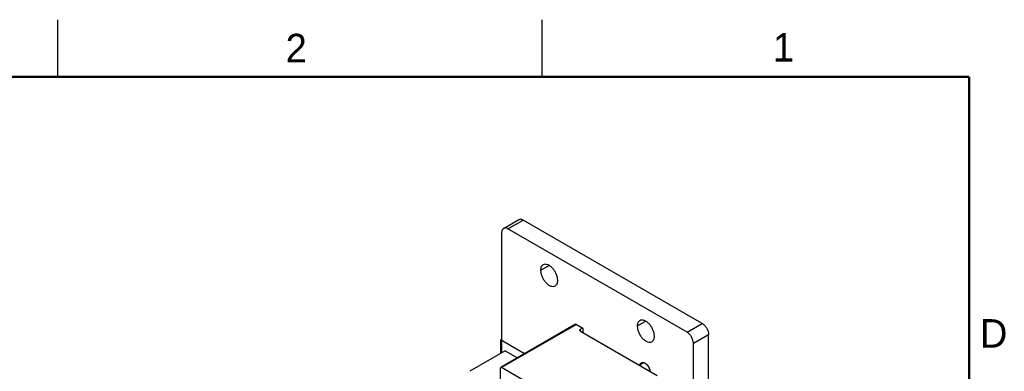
# Model space of a CAD drawing. Header units: inches. Extents: x 0 to 34, y 0 to 22.
# Tile 43 of 43: x 25.2 to 33.8, y 18.9 to 22. Entities that reach past the tile are written whole.
import ezdxf

# ---------------------------------------------------------------- set-up
doc = ezdxf.new("R2010")
doc.units = ezdxf.units.IN
doc.header["$LTSCALE"] = 1.87
doc.header["$MEASUREMENT"] = 0
doc.layers.get('0').update_dxf_attribs({"linetype": 'CONTINUOUS'})
doc.layers.add('02___PRT_ALL_AXES', color=7, linetype='CONTINUOUS')
doc.layers.add('DATUMCURVES', color=7, linetype='CONTINUOUS')
doc.styles.add('TEXTSTYLE_2', font='txt')

msp = doc.modelspace()

# ---------------------------------------------------------------- linework, layer by layer
at = {"color": 2, "linetype": 'CONTINUOUS'}
for p, q in [((25.5, 22), (25.5, 21.5)), ((29.75, 22), (29.75, 21.5))]:
    msp.add_line(p, q, dxfattribs=at)
at = {"color": 7, "linetype": 'CONTINUOUS'}
for p, q in [((29.4142, 20.1697), (29.5478, 20.2469)), ((29.4536, 20.1658), (29.5872, 20.243)), ((29.3979, 20.1337), (29.3979, 19.0776)), ((31.0248, 19.2586), (29.4536, 20.1658)), ((30.0465, 19.3286), (29.3895, 18.9492)), ((30.0543, 19.3278), (29.3973, 18.9484)), ((30.0543, 19.3278), (30.11, 19.2956)), ((30.11, 19.2956), (30.0905, 19.2844)), ((30.0905, 19.2683), (30.0905, 19.2844)), ((30.11, 19.2956), (30.11, 19.257)), ((31.0248, 19.2586), (31.1584, 19.3358)), ((30.0905, 19.2683), (30.7642, 18.8793)), ((31.0805, 19.1622), (31.2141, 19.2393)), ((31.0805, 12.7423), (31.0805, 19.1622)), ((29.4292, 19.0957), (29.1181, 18.916)), ((29.4292, 19.0957), (29.5361, 19.0339)), ((29.3862, 18.942), (29.3862, 18.8282)), ((30.2102, 18.4791), (29.3973, 18.9484)), ((30.6055, 18.9709), (30.6424, 18.9922))]:
    msp.add_line(p, q, dxfattribs=at)
at = {"color": 3, "linetype": 'CONTINUOUS'}
for p, q in [((31.1584, 19.3358), (29.5872, 20.243)), ((31.2141, 12.8194), (31.2141, 19.2393))]:
    msp.add_line(p, q, dxfattribs=at)
at = {"color": 4, "linetype": 'CONTINUOUS'}
msp.add_line((30.6334, 18.9936), (30.6367, 18.9937), dxfattribs=at)
at = {"color": 7, "linetype": 'CONTINUOUS', "const_width": 0.02}
for points in [[(33.5, 21.5), (0.5, 21.5)], [(33.5, 0.5), (33.5, 21.5)]]:
    msp.add_lwpolyline(points, dxfattribs=at)
at = {"color": 3, "linetype": 'CONTINUOUS'}
for points, knots in [([(29.5478, 20.2469), (29.5504, 20.2484), (29.5564, 20.2505), (29.5663, 20.2508), (29.5769, 20.2482), (29.5837, 20.245), (29.5872, 20.243)], [0, 0, 0, 0, 0.217744, 0.450885, 0.710458, 1, 1, 1, 1]), ([(31.1584, 19.3358), (31.1663, 19.3312), (31.1813, 19.3186), (31.1987, 19.2948), (31.2107, 19.2677), (31.2141, 19.2485), (31.2141, 19.2393)], [0, 0, 0, 0, 0.237251, 0.500006, 0.762758, 1, 1, 1, 1])]:
    msp.add_open_spline(points, degree=3, knots=knots, dxfattribs=at)
at = {"color": 7, "linetype": 'CONTINUOUS'}
for points, knots in [([(29.4142, 20.1697), (29.4116, 20.1682), (29.4067, 20.1641), (29.4016, 20.1557), (29.3985, 20.1452), (29.3979, 20.1377), (29.3979, 20.1337)], [0, 0, 0, 0, 0.21775, 0.450892, 0.710464, 1, 1, 1, 1]), ([(29.4536, 20.1658), (29.4501, 20.1678), (29.4432, 20.1711), (29.4327, 20.1736), (29.4228, 20.1734), (29.4168, 20.1712), (29.4142, 20.1697)], [0, 0, 0, 0, 0.289542, 0.549115, 0.782256, 1, 1, 1, 1]), ([(30.0465, 19.3286), (30.047, 19.3289), (30.0482, 19.3293), (30.0502, 19.3293), (30.0523, 19.3288), (30.0536, 19.3282), (30.0543, 19.3278)], [0, 0, 0, 0, 0.217744, 0.450885, 0.710458, 1, 1, 1, 1]), ([(30.0848, 19.2763), (30.0848, 19.2771), (30.085, 19.2787), (30.0862, 19.2808), (30.0881, 19.2828), (30.0897, 19.2839), (30.0905, 19.2844)], [0, 0, 0, 0, 0.217754, 0.450899, 0.710469, 1, 1, 1, 1]), ([(30.0905, 19.2683), (30.0897, 19.2688), (30.0881, 19.2699), (30.0862, 19.2718), (30.085, 19.274), (30.0848, 19.2756), (30.0848, 19.2763)], [0, 0, 0, 0, 0.289531, 0.549101, 0.782246, 1, 1, 1, 1]), ([(31.0805, 19.1622), (31.0805, 19.1713), (31.0771, 19.1906), (31.0651, 19.2176), (31.0477, 19.2415), (31.0327, 19.254), (31.0248, 19.2586)], [0, 0, 0, 0, 0.237242, 0.499994, 0.762749, 1, 1, 1, 1]), ([(29.3895, 18.9492), (29.3889, 18.9489), (29.388, 18.9481), (29.3869, 18.9464), (29.3863, 18.9443), (29.3862, 18.9428), (29.3862, 18.942)], [0, 0, 0, 0, 0.21775, 0.450892, 0.710464, 1, 1, 1, 1]), ([(29.3973, 18.9484), (29.3966, 18.9488), (29.3953, 18.9495), (29.3932, 18.95), (29.3912, 18.9499), (29.39, 18.9495), (29.3895, 18.9492)], [0, 0, 0, 0, 0.289542, 0.549115, 0.782256, 1, 1, 1, 1]), ([(30.6157, 18.9651), (30.6168, 18.9647), (30.6214, 18.9626), (30.6257, 18.9599), (30.6288, 18.9575)], [0, 0, 0, 0, 0.234231, 1, 1, 1, 1])]:
    msp.add_open_spline(points, degree=3, knots=knots, dxfattribs=at)
at = {"color": 4, "linetype": 'CONTINUOUS'}
for points, knots in [([(30.6128, 18.9752), (30.6131, 18.9758), (30.6134, 18.9767), (30.6138, 18.9778), (30.6141, 18.9784), (30.6143, 18.9789), (30.6144, 18.9793), (30.6145, 18.9796), (30.6146, 18.9798), (30.6147, 18.98), (30.6147, 18.9801), (30.6147, 18.9801), (30.6148, 18.9802), (30.6148, 18.9802), (30.6148, 18.9803), (30.6149, 18.9805), (30.6151, 18.9807), (30.6152, 18.9809), (30.6153, 18.9812), (30.6156, 18.9817), (30.616, 18.9824), (30.6164, 18.9831), (30.6167, 18.9835), (30.6169, 18.9838), (30.617, 18.984), (30.6171, 18.9842), (30.6172, 18.9844), (30.6173, 18.9845), (30.6173, 18.9845), (30.6173, 18.9846), (30.6174, 18.9846), (30.6174, 18.9846), (30.6175, 18.9847), (30.6176, 18.9848), (30.6177, 18.985), (30.6179, 18.9852), (30.6181, 18.9855), (30.6184, 18.9858), (30.6187, 18.9861), (30.619, 18.9864), (30.6193, 18.9868), (30.6196, 18.9871), (30.6198, 18.9874), (30.62, 18.9876), (30.6202, 18.9878), (30.6203, 18.9879), (30.6204, 18.988), (30.6204, 18.988), (30.6205, 18.9881), (30.6205, 18.9881), (30.6206, 18.9882), (30.6207, 18.9882), (30.6208, 18.9884), (30.621, 18.9885), (30.6213, 18.9887), (30.6216, 18.9889), (30.6219, 18.9891), (30.6223, 18.9894), (30.6226, 18.9896), (30.623, 18.9899), (30.6233, 18.9902), (30.6236, 18.9904), (30.6239, 18.9906), (30.624, 18.9907), (30.6242, 18.9907), (30.6242, 18.9908), (30.6243, 18.9908), (30.6243, 18.9909), (30.6243, 18.9909), (30.6244, 18.9909), (30.6245, 18.9909), (30.6246, 18.991), (30.6248, 18.9911), (30.625, 18.9912), (30.6253, 18.9913), (30.6258, 18.9915), (30.6265, 18.9918), (30.6271, 18.9921), (30.6276, 18.9923), (30.6279, 18.9924), (30.6281, 18.9925), (30.6283, 18.9926), (30.6284, 18.9926), (30.6286, 18.9927), (30.6286, 18.9927), (30.6286, 18.9927), (30.6287, 18.9927), (30.6287, 18.9927), (30.6288, 18.9927), (30.629, 18.9928), (30.6292, 18.9928), (30.6295, 18.9929), (30.6298, 18.9929), (30.6303, 18.993), (30.6309, 18.9931), (30.6319, 18.9933), (30.6328, 18.9935), (30.6334, 18.9936)], [0, 0, 0, 0, 0.0625, 0.09375, 0.109375, 0.125, 0.140625, 0.148438, 0.15625, 0.160156, 0.164062, 0.166016, 0.167969, 0.169922, 0.171875, 0.179688, 0.1875, 0.195312, 0.203125, 0.21875, 0.25, 0.28125, 0.296875, 0.304688, 0.3125, 0.320312, 0.328125, 0.330078, 0.332031, 0.333008, 0.333984, 0.335938, 0.339844, 0.34375, 0.351562, 0.359375, 0.375, 0.390625, 0.40625, 0.421875, 0.4375, 0.453125, 0.46875, 0.476562, 0.484375, 0.492188, 0.496094, 0.498047, 0.5, 0.501953, 0.503906, 0.507812, 0.515625, 0.523438, 0.53125, 0.546875, 0.5625, 0.578125, 0.59375, 0.609375, 0.625, 0.640625, 0.648438, 0.65625, 0.660156, 0.664062, 0.666016, 0.666992, 0.667969, 0.669922, 0.671875, 0.679688, 0.6875, 0.695312, 0.703125, 0.71875, 0.75, 0.78125, 0.796875, 0.804688, 0.8125, 0.820312, 0.828125, 0.830078, 0.832031, 0.833008, 0.833984, 0.835938, 0.839844, 0.84375, 0.851562, 0.859375, 0.875, 0.890625, 0.90625, 0.9375, 1, 1, 1, 1]), ([(30.6367, 18.9937), (30.6369, 18.9937), (30.6372, 18.9937), (30.6376, 18.9936), (30.6379, 18.9936), (30.6381, 18.9936), (30.6383, 18.9936), (30.6384, 18.9936), (30.6385, 18.9936), (30.6387, 18.9936), (30.639, 18.9935), (30.6393, 18.9935), (30.6397, 18.9934), (30.64, 18.9934), (30.6402, 18.9934), (30.6403, 18.9934), (30.6404, 18.9933), (30.6405, 18.9933), (30.6408, 18.9933), (30.641, 18.9932), (30.6414, 18.9932), (30.6417, 18.9931), (30.6418, 18.9931), (30.642, 18.9931), (30.642, 18.9931), (30.6421, 18.993), (30.6422, 18.993), (30.6425, 18.993), (30.6428, 18.9929), (30.6431, 18.9928), (30.6434, 18.9927), (30.6437, 18.9927), (30.6439, 18.9926), (30.644, 18.9926), (30.6443, 18.9925), (30.6446, 18.9924), (30.645, 18.9923), (30.6453, 18.9922), (30.6456, 18.9921), (30.6459, 18.992), (30.6461, 18.992), (30.6465, 18.9918), (30.6471, 18.9916), (30.6476, 18.9914), (30.6479, 18.9914)], [0, 0, 0, 0, 0.0625, 0.09375, 0.125, 0.140625, 0.15625, 0.164062, 0.171875, 0.1875, 0.21875, 0.25, 0.28125, 0.3125, 0.328125, 0.335938, 0.34375, 0.359375, 0.375, 0.40625, 0.4375, 0.46875, 0.484375, 0.492188, 0.5, 0.507812, 0.515625, 0.53125, 0.5625, 0.59375, 0.625, 0.640625, 0.65625, 0.671875, 0.6875, 0.71875, 0.75, 0.78125, 0.8125, 0.828125, 0.84375, 0.875, 0.9375, 1, 1, 1, 1]), ([(30.6479, 18.9914), (30.6482, 18.9912), (30.6486, 18.991), (30.6493, 18.9908), (30.6496, 18.9906), (30.6499, 18.9905), (30.6501, 18.9904), (30.6503, 18.9904), (30.6504, 18.9903), (30.6504, 18.9903), (30.6505, 18.9903), (30.6508, 18.9901), (30.6512, 18.99), (30.6516, 18.9897), (30.6521, 18.9895), (30.6526, 18.9893), (30.6528, 18.9892), (30.653, 18.9891), (30.6532, 18.989), (30.6534, 18.9889), (30.6537, 18.9887), (30.6541, 18.9885), (30.6544, 18.9883), (30.6547, 18.9881), (30.655, 18.988), (30.6552, 18.9879), (30.6553, 18.9878), (30.6554, 18.9878), (30.6554, 18.9878), (30.6555, 18.9877), (30.6556, 18.9877), (30.6557, 18.9876), (30.6559, 18.9875), (30.6562, 18.9873), (30.6565, 18.9871), (30.6569, 18.9869), (30.6573, 18.9866), (30.6577, 18.9864), (30.6579, 18.9863), (30.658, 18.9862), (30.6582, 18.9861), (30.6585, 18.9859), (30.6589, 18.9856), (30.6594, 18.9853), (30.6599, 18.9849), (30.6603, 18.9847), (30.6606, 18.9845), (30.6608, 18.9844), (30.6609, 18.9842), (30.6611, 18.9841), (30.6616, 18.9837), (30.6624, 18.9832), (30.663, 18.9827), (30.6633, 18.9824)], [0, 0, 0, 0, 0.0625, 0.09375, 0.125, 0.140625, 0.15625, 0.164062, 0.167969, 0.171875, 0.179688, 0.1875, 0.21875, 0.25, 0.28125, 0.3125, 0.328125, 0.335938, 0.34375, 0.359375, 0.375, 0.40625, 0.4375, 0.453125, 0.46875, 0.484375, 0.492188, 0.496094, 0.5, 0.503906, 0.507812, 0.515625, 0.53125, 0.546875, 0.5625, 0.59375, 0.625, 0.640625, 0.65625, 0.664062, 0.671875, 0.6875, 0.71875, 0.75, 0.78125, 0.8125, 0.828125, 0.835938, 0.84375, 0.859375, 0.875, 0.9375, 1, 1, 1, 1]), ([(30.6633, 18.9824), (30.6636, 18.9822), (30.6641, 18.9818), (30.6647, 18.9813), (30.6651, 18.981), (30.6654, 18.9808), (30.6656, 18.9806), (30.6657, 18.9805), (30.6658, 18.9804), (30.6659, 18.9804), (30.666, 18.9803), (30.6662, 18.9801), (30.6666, 18.9798), (30.6671, 18.9793), (30.6675, 18.9789), (30.6679, 18.9786), (30.6682, 18.9783), (30.6684, 18.9782), (30.6685, 18.978), (30.6687, 18.9778), (30.669, 18.9775), (30.6694, 18.9772), (30.6699, 18.9767), (30.6703, 18.9763), (30.6706, 18.9761), (30.6707, 18.9759), (30.6708, 18.9758), (30.6709, 18.9757), (30.6711, 18.9755), (30.6713, 18.9753), (30.6717, 18.9749), (30.6721, 18.9745), (30.6725, 18.9741), (30.6728, 18.9738), (30.673, 18.9736), (30.6731, 18.9735), (30.6732, 18.9734), (30.6732, 18.9733), (30.6733, 18.9732), (30.6736, 18.973), (30.6739, 18.9726), (30.6744, 18.9721), (30.6748, 18.9716), (30.6752, 18.9712), (30.6754, 18.9709), (30.6756, 18.9707), (30.6757, 18.9705), (30.6759, 18.9703), (30.6762, 18.9699), (30.6766, 18.9695), (30.6772, 18.9688), (30.6776, 18.9683), (30.6779, 18.9679)], [0, 0, 0, 0, 0.0625, 0.09375, 0.125, 0.140625, 0.15625, 0.164062, 0.167969, 0.171875, 0.179688, 0.1875, 0.21875, 0.25, 0.28125, 0.3125, 0.328125, 0.335938, 0.34375, 0.359375, 0.375, 0.40625, 0.4375, 0.46875, 0.484375, 0.492188, 0.5, 0.507812, 0.515625, 0.53125, 0.5625, 0.59375, 0.625, 0.640625, 0.65625, 0.664062, 0.667969, 0.671875, 0.679688, 0.6875, 0.71875, 0.75, 0.78125, 0.8125, 0.828125, 0.835938, 0.84375, 0.859375, 0.875, 0.90625, 0.9375, 1, 1, 1, 1]), ([(30.6779, 18.9679), (30.6782, 18.9676), (30.6786, 18.9671), (30.6791, 18.9664), (30.6794, 18.9659), (30.6797, 18.9656), (30.6799, 18.9654), (30.68, 18.9652), (30.6801, 18.9652), (30.6801, 18.9651), (30.6802, 18.9649), (30.6804, 18.9647), (30.6807, 18.9642), (30.6811, 18.9637), (30.6815, 18.9631), (30.6818, 18.9627), (30.682, 18.9624), (30.6821, 18.9623), (30.6822, 18.9621), (30.6824, 18.962), (30.6825, 18.9617), (30.6828, 18.9614), (30.6831, 18.9609), (30.6834, 18.9605), (30.6836, 18.9601), (30.6838, 18.9598), (30.684, 18.9596), (30.6841, 18.9594), (30.6842, 18.9593), (30.6843, 18.9591), (30.6844, 18.9589), (30.6845, 18.9587), (30.6847, 18.9584), (30.685, 18.958), (30.6853, 18.9575), (30.6856, 18.957), (30.6858, 18.9566), (30.686, 18.9564), (30.6861, 18.9562), (30.6862, 18.956), (30.6864, 18.9556), (30.6867, 18.9551), (30.6871, 18.9545), (30.6874, 18.9539), (30.6877, 18.9534), (30.6879, 18.953), (30.688, 18.9528), (30.6881, 18.9526), (30.6883, 18.9524), (30.6886, 18.9518), (30.6891, 18.9509), (30.6895, 18.95), (30.6897, 18.9496)], [0, 0, 0, 0, 0.0625, 0.09375, 0.125, 0.140625, 0.15625, 0.164062, 0.167969, 0.171875, 0.179688, 0.1875, 0.21875, 0.25, 0.28125, 0.3125, 0.320312, 0.328125, 0.335938, 0.34375, 0.359375, 0.375, 0.40625, 0.4375, 0.453125, 0.46875, 0.484375, 0.492188, 0.5, 0.507812, 0.515625, 0.53125, 0.546875, 0.5625, 0.59375, 0.625, 0.640625, 0.65625, 0.664062, 0.671875, 0.6875, 0.71875, 0.75, 0.78125, 0.8125, 0.828125, 0.835938, 0.84375, 0.859375, 0.875, 0.9375, 1, 1, 1, 1]), ([(30.6897, 18.9496), (30.6899, 18.9492), (30.6902, 18.9487), (30.6906, 18.9479), (30.6909, 18.9474), (30.691, 18.947), (30.6912, 18.9467), (30.6913, 18.9465), (30.6913, 18.9464), (30.6914, 18.9462), (30.6916, 18.9459), (30.6918, 18.9454), (30.6921, 18.9448), (30.6923, 18.9442), (30.6926, 18.9437), (30.6927, 18.9434), (30.6928, 18.9433), (30.6928, 18.9431), (30.6928, 18.943), (30.6929, 18.9429), (30.693, 18.9426), (30.6932, 18.9422), (30.6934, 18.9417), (30.6936, 18.9411), (30.6938, 18.9406), (30.694, 18.9403), (30.6941, 18.9401), (30.6941, 18.9399), (30.6942, 18.9398), (30.6943, 18.9396), (30.6944, 18.9392), (30.6946, 18.9386), (30.6948, 18.938), (30.695, 18.9375), (30.6952, 18.937), (30.6953, 18.9368), (30.6954, 18.9366), (30.6954, 18.9364), (30.6956, 18.936), (30.6957, 18.9354), (30.696, 18.9348), (30.6962, 18.9342), (30.6963, 18.9336), (30.6965, 18.9333), (30.6965, 18.9331), (30.6966, 18.9328), (30.6967, 18.9326), (30.6968, 18.9319), (30.6971, 18.931), (30.6974, 18.9301), (30.6975, 18.9297)], [0, 0, 0, 0, 0.0625, 0.09375, 0.125, 0.140625, 0.15625, 0.164062, 0.171875, 0.179688, 0.1875, 0.21875, 0.25, 0.28125, 0.3125, 0.320312, 0.328125, 0.332031, 0.335938, 0.34375, 0.359375, 0.375, 0.40625, 0.4375, 0.46875, 0.484375, 0.492188, 0.5, 0.507812, 0.515625, 0.53125, 0.5625, 0.59375, 0.625, 0.640625, 0.65625, 0.664062, 0.671875, 0.6875, 0.71875, 0.75, 0.78125, 0.8125, 0.828125, 0.835938, 0.84375, 0.859375, 0.875, 0.9375, 1, 1, 1, 1]), ([(30.6975, 18.9297), (30.6976, 18.9294), (30.6977, 18.9289), (30.6979, 18.9282), (30.698, 18.9277), (30.6981, 18.9275), (30.6981, 18.9272), (30.6982, 18.9268), (30.6983, 18.9264), (30.6984, 18.926), (30.6985, 18.9257), (30.6985, 18.9254), (30.6985, 18.9253), (30.6986, 18.9252), (30.6986, 18.925), (30.6987, 18.9247), (30.6987, 18.9243), (30.6988, 18.9239), (30.6989, 18.9235), (30.699, 18.9232), (30.699, 18.9231), (30.699, 18.923), (30.699, 18.9229), (30.699, 18.9228), (30.6991, 18.9225), (30.6991, 18.9222), (30.6992, 18.9218), (30.6993, 18.9214), (30.6993, 18.9211), (30.6994, 18.9208), (30.6994, 18.9205), (30.6995, 18.9202), (30.6995, 18.9198), (30.6996, 18.9194), (30.6996, 18.9191), (30.6996, 18.9188), (30.6997, 18.9187), (30.6997, 18.9186), (30.6997, 18.9184), (30.6997, 18.9181), (30.6998, 18.9177), (30.6998, 18.9172), (30.6999, 18.9167), (30.6999, 18.9164)], [0, 0, 0, 0, 0.0625, 0.125, 0.15625, 0.171875, 0.1875, 0.21875, 0.25, 0.28125, 0.3125, 0.328125, 0.335938, 0.34375, 0.359375, 0.375, 0.40625, 0.4375, 0.46875, 0.484375, 0.492188, 0.5, 0.507812, 0.515625, 0.53125, 0.5625, 0.59375, 0.625, 0.65625, 0.671875, 0.6875, 0.71875, 0.75, 0.78125, 0.8125, 0.828125, 0.835938, 0.84375, 0.859375, 0.875, 0.90625, 0.9375, 1, 1, 1, 1])]:
    msp.add_open_spline(points, degree=3, knots=knots, dxfattribs=at)
at = {"layer": '02___PRT_ALL_AXES', "color": 7, "linetype": 'CONTINUOUS'}
for p, q in [((29.8149, 19.8447), (29.7398, 19.8013)), ((30.6634, 19.3547), (30.5883, 19.3114))]:
    msp.add_line(p, q, dxfattribs=at)
for points, knots in [([(29.7618, 19.8499), (29.7583, 19.8479), (29.7517, 19.8424), (29.7447, 19.831), (29.7406, 19.8169), (29.7398, 19.8067), (29.7398, 19.8013)], [0, 0, 0, 0, 0.217743, 0.450887, 0.71046, 1, 1, 1, 1]), ([(29.7398, 19.8013), (29.7398, 19.7922), (29.7423, 19.7731), (29.7518, 19.745), (29.7664, 19.718), (29.785, 19.6942), (29.806, 19.6756), (29.8279, 19.6636), (29.8494, 19.6593), (29.8628, 19.6628), (29.8681, 19.6658)], [0, 0, 0, 0, 0.12881, 0.270572, 0.417883, 0.56239, 0.696206, 0.813597, 0.913067, 1, 1, 1, 1]), ([(29.8901, 19.7145), (29.8901, 19.7236), (29.8875, 19.7427), (29.8781, 19.7707), (29.8634, 19.7977), (29.8449, 19.8215), (29.8238, 19.8401), (29.8019, 19.8521), (29.7804, 19.8564), (29.7671, 19.853), (29.7618, 19.8499)], [0, 0, 0, 0, 0.12881, 0.270572, 0.417883, 0.56239, 0.696206, 0.813597, 0.913067, 1, 1, 1, 1]), ([(29.8681, 19.6658), (29.8716, 19.6679), (29.8781, 19.6734), (29.8851, 19.6848), (29.8893, 19.6989), (29.8901, 19.7091), (29.8901, 19.7145)], [0, 0, 0, 0, 0.217743, 0.450887, 0.71046, 1, 1, 1, 1]), ([(30.6103, 19.36), (30.6068, 19.358), (30.6002, 19.3525), (30.5932, 19.341), (30.5891, 19.327), (30.5883, 19.3167), (30.5883, 19.3114)], [0, 0, 0, 0, 0.217743, 0.450887, 0.71046, 1, 1, 1, 1]), ([(30.7386, 19.2246), (30.7386, 19.2336), (30.7361, 19.2527), (30.7266, 19.2808), (30.712, 19.3078), (30.6934, 19.3316), (30.6724, 19.3502), (30.6504, 19.3622), (30.6289, 19.3665), (30.6156, 19.3631), (30.6103, 19.36)], [0, 0, 0, 0, 0.12881, 0.270572, 0.417883, 0.56239, 0.696206, 0.813597, 0.913067, 1, 1, 1, 1]), ([(30.5883, 19.3114), (30.5883, 19.3023), (30.5908, 19.2832), (30.6003, 19.2551), (30.6149, 19.2281), (30.6335, 19.2043), (30.6545, 19.1857), (30.6765, 19.1737), (30.6979, 19.1694), (30.7113, 19.1728), (30.7166, 19.1759)], [0, 0, 0, 0, 0.12881, 0.270572, 0.417883, 0.56239, 0.696206, 0.813597, 0.913067, 1, 1, 1, 1]), ([(30.7166, 19.1759), (30.7201, 19.1779), (30.7267, 19.1834), (30.7337, 19.1949), (30.7378, 19.2089), (30.7386, 19.2192), (30.7386, 19.2246)], [0, 0, 0, 0, 0.217743, 0.450887, 0.71046, 1, 1, 1, 1]), ([(30.613, 18.9758), (30.614, 18.979), (30.6167, 18.9848), (30.6215, 18.9893), (30.6242, 18.9908)], [0, 0, 0, 0, 0.525299, 1, 1, 1, 1]), ([(30.6242, 18.9908), (30.6271, 18.9925), (30.6346, 18.9945), (30.6466, 18.9925), (30.659, 18.9863), (30.671, 18.9763), (30.6819, 18.9635), (30.6935, 18.9441), (30.6989, 18.9275), (30.6999, 18.9165)], [0, 0, 0, 0, 0.086819, 0.185162, 0.300423, 0.431842, 0.574724, 0.722202, 1, 1, 1, 1])]:
    msp.add_open_spline(points, degree=3, knots=knots, dxfattribs=at)
at = {"layer": 'DATUMCURVES', "color": 4, "linetype": 'CONTINUOUS'}
for p, q in [((29.3868, 19.1936), (29.3868, 19.0712)), ((29.5998, 19.0706), (29.3868, 19.1936))]:
    msp.add_line(p, q, dxfattribs=at)

# ---------------------------------------------------------------- texts
at = {"color": 2, "linetype": 'CONTINUOUS', "char_height": 0.25, "width": 0.25, "attachment_point": 1, "line_spacing_factor": 0.9, "style": 'TEXTSTYLE_2'}
for s, insert in [('2', (27.5025, 21.8762)), ('1', (31.7781, 21.8826)), ('D', (33.5947, 19.3736))]:
    msp.add_mtext(s, dxfattribs=dict(at, insert=insert))

doc.saveas('drawing.dxf')
